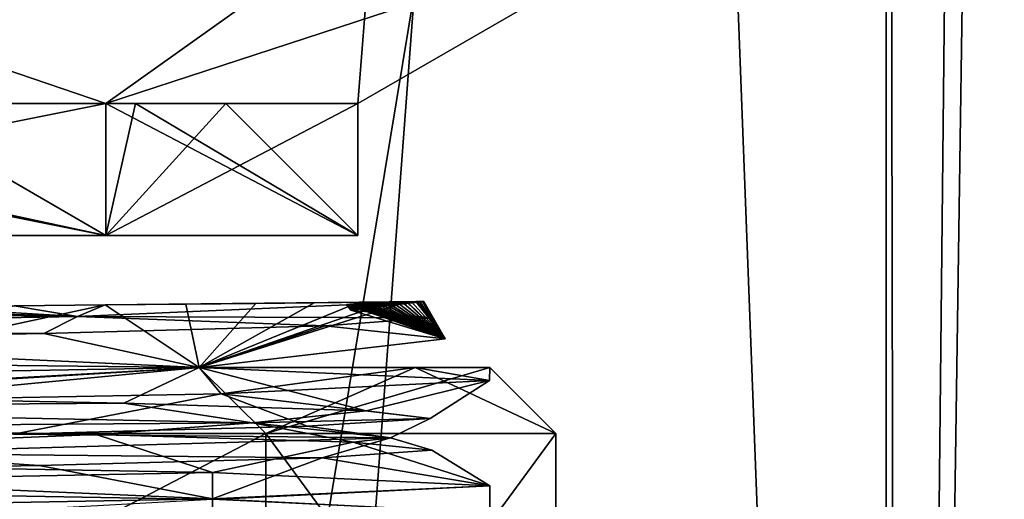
# Model space of a CAD drawing. Header units: millimetres. Extents: x -284 to 78, y 0 to 199.
# Tile 85 of 122: x -42.56 to -35.1, y 35.55 to 39.19. Entities that reach past the tile are written whole.
import ezdxf

# ---------------------------------------------------------------- set-up
doc = ezdxf.new("R2010")
doc.units = ezdxf.units.MM
doc.header["$LTSCALE"] = 65.185185
for name, color, linetype in [('680', 7, 'CONTINUOUS'), ('683', 7, 'CONTINUOUS'), ('685', 7, 'CONTINUOUS'), ('687', 7, 'CONTINUOUS'), ('705', 7, 'CONTINUOUS'), ('706', 7, 'CONTINUOUS'), ('707', 7, 'CONTINUOUS'), ('709', 7, 'CONTINUOUS'), ('710', 7, 'CONTINUOUS'), ('711', 7, 'CONTINUOUS'), ('714', 7, 'CONTINUOUS'), ('727', 7, 'CONTINUOUS'), ('728', 7, 'CONTINUOUS'), ('807', 7, 'CONTINUOUS'), ('808', 7, 'CONTINUOUS'), ('809', 7, 'CONTINUOUS'), ('850', 7, 'CONTINUOUS'), ('852', 7, 'CONTINUOUS'), ('853', 7, 'CONTINUOUS')]:
    doc.layers.add(name, color=color, linetype=linetype)

msp = doc.modelspace()

# ---------------------------------------------------------------- linework, layer by layer
at = {"layer": '680', "linetype": 'CONTINUOUS'}
for points in [[(-41.9982, 7.05, -12.5691), (-51.6243, 7.05, -14.8112), (-45.3956, 61.05, -14.1707), (-41.9982, 7.05, -12.5691)], [(-37.9456, 61.05, -8.758), (-41.9982, 7.05, -12.5691), (-45.3956, 61.05, -14.1707), (-37.9456, 61.05, -8.758)], [(-35.893, 7.05, -4.7962), (-41.9982, 7.05, -12.5691), (-37.9456, 61.05, -8.758), (-35.893, 7.05, -4.7962)], [(-35.1, 61.05), (-35.893, 7.05, -4.7962), (-37.9456, 61.05, -8.758), (-35.1, 61.05)], [(-35.9954, 7.05, 5.0872), (-35.893, 7.05, -4.7962), (-35.9954, 61.05, 5.0872), (-35.9954, 7.05, 5.0872)], [(-35.9954, 61.05, 5.0872), (-35.893, 7.05, -4.7962), (-35.3255, 61.05, 2.5827), (-35.9954, 61.05, 5.0872)], [(-35.3255, 61.05, 2.5827), (-35.893, 7.05, -4.7962), (-35.1, 61.05), (-35.3255, 61.05, 2.5827)]]:
    msp.add_3dface(points, dxfattribs=at)
at = {"layer": '683', "linetype": 'CONTINUOUS'}
for points in [[(-44.9128, 7.05, 14.0046), (-35.9954, 7.05, 5.0872), (-35.9954, 61.05, 5.0872), (-44.9128, 7.05, 14.0046)], [(-44.9128, 7.05, 14.0046), (-35.9954, 61.05, 5.0872), (-44.9128, 61.05, 14.0046), (-44.9128, 7.05, 14.0046)]]:
    msp.add_3dface(points, dxfattribs=at)
at = {"layer": '685', "linetype": 'CONTINUOUS'}
for points in [[(-40.6963, 33.05, 6.7595), (-46.4465, 33.05, 10.9372), (-40.6963, 36.05, 6.7596), (-40.6963, 33.05, 6.7595)], [(-40.6963, 36.05, 6.7596), (-46.4465, 33.05, 10.9372), (-46.4464, 36.05, 10.9372), (-40.6963, 36.05, 6.7596)], [(-38.5, 33.05), (-40.6963, 33.05, 6.7595), (-38.5, 36.05), (-38.5, 33.05)], [(-38.5, 36.05), (-40.6963, 33.05, 6.7595), (-40.6963, 36.05, 6.7596), (-38.5, 36.05)]]:
    msp.add_3dface(points, dxfattribs=at)
at = {"layer": '687', "linetype": 'CONTINUOUS'}
for points in [[(-46.4465, 33.05, -10.9372), (-40.6963, 33.05, -6.7595), (-46.4464, 36.05, -10.9372), (-46.4465, 33.05, -10.9372)], [(-46.4464, 36.05, -10.9372), (-40.6963, 33.05, -6.7595), (-40.6963, 36.05, -6.7596), (-46.4464, 36.05, -10.9372)], [(-38.5, 33.05), (-38.5, 36.05), (-40.6963, 36.05, -6.7596), (-38.5, 33.05)], [(-40.6963, 33.05, -6.7595), (-38.5, 33.05), (-40.6963, 36.05, -6.7596), (-40.6963, 33.05, -6.7595)]]:
    msp.add_3dface(points, dxfattribs=at)
at = {"layer": '705', "linetype": 'CONTINUOUS'}
for points in [[(-46.1373, 39.9934, 11.8882), (-39.8873, 39.9934, 7.3474), (-46.9098, 38.55, 9.5105), (-46.1373, 39.9934, 11.8882)], [(-46.9098, 38.55, 9.5105), (-39.8873, 39.9934, 7.3474), (-41.9099, 38.55, 5.8779), (-46.9098, 38.55, 9.5105)], [(-39.8873, 39.9934, 7.3474), (-37.5, 39.9934), (-41.9099, 38.55, 5.8779), (-39.8873, 39.9934, 7.3474)], [(-41.9099, 38.55, 5.8779), (-37.5, 39.9934), (-40, 38.55), (-41.9099, 38.55, 5.8779)]]:
    msp.add_3dface(points, dxfattribs=at)
at = {"layer": '706', "linetype": 'CONTINUOUS'}
for points in [[(-46.9098, 38.55, 9.5105), (-41.9099, 38.55, 5.8779), (-46.9098, 37.55, 9.5106), (-46.9098, 38.55, 9.5105)], [(-46.9098, 37.55, 9.5106), (-41.9099, 38.55, 5.8779), (-41.9098, 37.55, 5.8779), (-46.9098, 37.55, 9.5106)], [(-41.9099, 38.55, 5.8779), (-40, 38.55), (-41.9098, 37.55, 5.8779), (-41.9099, 38.55, 5.8779)], [(-41.9098, 37.55, 5.8779), (-40, 38.55), (-40, 37.55), (-41.9098, 37.55, 5.8779)]]:
    msp.add_3dface(points, dxfattribs=at)
at = {"layer": '707', "linetype": 'CONTINUOUS'}
for points in [[(-41.202, 36.55, 6.6026), (-46.4464, 36.05, 10.9372), (-41.9152, 37.0229, 6.7422), (-41.202, 36.55, 6.6026)], [(-41.9152, 37.0229, 6.7422), (-46.4464, 36.05, 10.9372), (-42.6041, 37.0161, 7.5008), (-41.9152, 37.0229, 6.7422)], [(-41.3031, 37.029, 5.9208), (-41.202, 36.55, 6.6026), (-41.9152, 37.0229, 6.7422), (-41.3031, 37.029, 5.9208)], [(-40.7735, 37.0345, 5.0447), (-41.202, 36.55, 6.6026), (-41.3031, 37.029, 5.9208), (-40.7735, 37.0345, 5.0447)], [(-39.3387, 36.7661, 1.6212), (-41.202, 36.55, 6.6026), (-39.6254, 37.048, 1.6307), (-39.3387, 36.7661, 1.6212)], [(-39.6254, 37.048, 1.6307), (-41.202, 36.55, 6.6026), (-39.763, 37.0462, 2.3527), (-39.6254, 37.048, 1.6307)], [(-39.763, 37.0462, 2.3527), (-41.202, 36.55, 6.6026), (-39.989, 37.0433, 3.1891), (-39.763, 37.0462, 2.3527)], [(-39.989, 37.0433, 3.1891), (-41.202, 36.55, 6.6026), (-40.3302, 37.0393, 4.1195), (-39.989, 37.0433, 3.1891)], [(-40.3302, 37.0393, 4.1195), (-41.202, 36.55, 6.6026), (-40.7735, 37.0345, 5.0447), (-40.3302, 37.0393, 4.1195)], [(-40.0856, 37.0268, -3.5275), (-39.3387, 36.7661, 1.6212), (-40.0735, 37.0278, -3.4901), (-40.0856, 37.0268, -3.5275)], [(-40.054, 36.9834, -3.568), (-39.3387, 36.7661, 1.6212), (-40.0856, 37.0268, -3.5275), (-40.054, 36.9834, -3.568)], [(-40.0735, 37.0278, -3.4901), (-39.3387, 36.7661, 1.6212), (-40.0602, 37.0288, -3.4489), (-40.0735, 37.0278, -3.4901)], [(-40.0602, 37.0288, -3.4489), (-39.3387, 36.7661, 1.6212), (-40.0456, 37.0299, -3.4033), (-40.0602, 37.0288, -3.4489)], [(-40.0456, 37.0299, -3.4033), (-39.3387, 36.7661, 1.6212), (-40.0297, 37.0309, -3.3531), (-40.0456, 37.0299, -3.4033)], [(-40.0297, 37.0309, -3.3531), (-39.3387, 36.7661, 1.6212), (-40.0123, 37.032, -3.2975), (-40.0297, 37.0309, -3.3531)], [(-40.0123, 37.032, -3.2975), (-39.3387, 36.7661, 1.6212), (-39.9934, 37.0332, -3.2361), (-40.0123, 37.032, -3.2975)], [(-39.9934, 37.0332, -3.2361), (-39.3387, 36.7661, 1.6212), (-39.9729, 37.0343, -3.168), (-39.9934, 37.0332, -3.2361)], [(-39.9729, 37.0343, -3.168), (-39.3387, 36.7661, 1.6212), (-39.9506, 37.0355, -3.0926), (-39.9729, 37.0343, -3.168)], [(-39.9506, 37.0355, -3.0926), (-39.3387, 36.7661, 1.6212), (-39.9264, 37.0366, -3.009), (-39.9506, 37.0355, -3.0926)], [(-39.9264, 37.0366, -3.009), (-39.3387, 36.7661, 1.6212), (-39.9004, 37.0378, -2.9162), (-39.9264, 37.0366, -3.009)], [(-39.9004, 37.0378, -2.9162), (-39.3387, 36.7661, 1.6212), (-39.8724, 37.039, -2.813), (-39.9004, 37.0378, -2.9162)], [(-39.8724, 37.039, -2.813), (-39.3387, 36.7661, 1.6212), (-39.8425, 37.0402, -2.6983), (-39.8724, 37.039, -2.813)], [(-39.8425, 37.0402, -2.6983), (-39.3387, 36.7661, 1.6212), (-39.8106, 37.0414, -2.5705), (-39.8425, 37.0402, -2.6983)], [(-39.8106, 37.0414, -2.5705), (-39.3387, 36.7661, 1.6212), (-39.7769, 37.0426, -2.4279), (-39.8106, 37.0414, -2.5705)], [(-39.7769, 37.0426, -2.4279), (-39.3387, 36.7661, 1.6212), (-39.7416, 37.0438, -2.2685), (-39.7769, 37.0426, -2.4279)], [(-39.7416, 37.0438, -2.2685), (-39.3387, 36.7661, 1.6212), (-39.7049, 37.0449, -2.0901), (-39.7416, 37.0438, -2.2685)], [(-39.7049, 37.0449, -2.0901), (-39.3387, 36.7661, 1.6212), (-39.6674, 37.046, -1.8901), (-39.7049, 37.0449, -2.0901)], [(-39.6674, 37.046, -1.8901), (-39.3387, 36.7661, 1.6212), (-39.6299, 37.047, -1.6653), (-39.6674, 37.046, -1.8901)], [(-39.6299, 37.047, -1.6653), (-39.3387, 36.7661, 1.6212), (-39.5933, 37.0479, -1.412), (-39.6299, 37.047, -1.6653)], [(-39.5474, 37.0492, 1.0046), (-39.3387, 36.7661, 1.6212), (-39.6254, 37.048, 1.6307), (-39.5474, 37.0492, 1.0046)], [(-39.5933, 37.0479, -1.412), (-39.3387, 36.7661, 1.6212), (-39.5593, 37.0487, -1.1261), (-39.5933, 37.0479, -1.412)], [(-39.5593, 37.0487, -1.1261), (-39.3387, 36.7661, 1.6212), (-39.5301, 37.0494, -0.8024), (-39.5593, 37.0487, -1.1261)], [(-39.5099, 37.0498, 0.4604), (-39.3387, 36.7661, 1.6212), (-39.5474, 37.0492, 1.0046), (-39.5099, 37.0498, 0.4604)], [(-39.5301, 37.0494, -0.8024), (-39.3387, 36.7661, 1.6212), (-39.5088, 37.0498, -0.4347), (-39.5301, 37.0494, -0.8024)], [(-39.5, 37.05, -0.0006), (-39.3387, 36.7661, 1.6212), (-39.5099, 37.0498, 0.4604), (-39.5, 37.05, -0.0006)], [(-39.5088, 37.0498, -0.4347), (-39.3387, 36.7661, 1.6212), (-39.5, 37.05, -0.0157), (-39.5088, 37.0498, -0.4347)], [(-39.5, 37.05, -0.0157), (-39.3387, 36.7661, 1.6212), (-39.5, 37.05, -0.0006), (-39.5, 37.05, -0.0157)], [(-40.6963, 36.05, 6.7596), (-46.4464, 36.05, 10.9372), (-41.202, 36.55, 6.6026), (-40.6963, 36.05, 6.7596)], [(-40.6963, 36.05, 6.7596), (-41.202, 36.55, 6.6026), (-39.565, 36.55, 3.4801), (-40.6963, 36.05, 6.7596)], [(-38.5, 36.05), (-40.6963, 36.05, 6.7596), (-39, 36.55), (-38.5, 36.05)], [(-39, 36.55), (-40.6963, 36.05, 6.7596), (-39.565, 36.55, 3.4801), (-39, 36.55)]]:
    msp.add_3dface(points, dxfattribs=at)
at = {"layer": '709', "linetype": 'CONTINUOUS'}
for points in [[(-41.9099, 38.55, -5.8779), (-46.1373, 39.9934, -11.8882), (-46.9098, 38.55, -9.5105), (-41.9099, 38.55, -5.8779)], [(-39.8873, 39.9934, -7.3474), (-46.1373, 39.9934, -11.8882), (-41.9099, 38.55, -5.8779), (-39.8873, 39.9934, -7.3474)], [(-40, 38.55), (-39.8873, 39.9934, -7.3474), (-41.9099, 38.55, -5.8779), (-40, 38.55)], [(-40, 38.55), (-37.5, 39.9934), (-39.8873, 39.9934, -7.3474), (-40, 38.55)]]:
    msp.add_3dface(points, dxfattribs=at)
at = {"layer": '710', "linetype": 'CONTINUOUS'}
for points in [[(-41.9099, 38.55, -5.8779), (-46.9098, 38.55, -9.5105), (-41.9098, 37.55, -5.8779), (-41.9099, 38.55, -5.8779)], [(-41.9098, 37.55, -5.8779), (-46.9098, 38.55, -9.5105), (-46.9098, 37.55, -9.5106), (-41.9098, 37.55, -5.8779)], [(-40, 37.55), (-40, 38.55), (-41.9099, 38.55, -5.8779), (-40, 37.55)], [(-40, 37.55), (-41.9099, 38.55, -5.8779), (-41.9098, 37.55, -5.8779), (-40, 37.55)]]:
    msp.add_3dface(points, dxfattribs=at)
at = {"layer": '711', "linetype": 'CONTINUOUS'}
for points in [[(-46.7226, 36.6105, -10.437), (-46.4464, 36.05, -10.9372), (-41.202, 36.55, -6.6026), (-46.7226, 36.6105, -10.437)], [(-46.4464, 36.05, -10.9372), (-40.6963, 36.05, -6.7596), (-41.202, 36.55, -6.6026), (-46.4464, 36.05, -10.9372)], [(-41.202, 36.55, -6.6026), (-40.6963, 36.05, -6.7596), (-39.565, 36.55, -3.4801), (-41.202, 36.55, -6.6026)], [(-40.6963, 36.05, -6.7596), (-38.5, 36.05), (-39.565, 36.55, -3.4801), (-40.6963, 36.05, -6.7596)], [(-38.5, 36.05), (-39, 36.55), (-39.565, 36.55, -3.4801), (-38.5, 36.05)]]:
    msp.add_3dface(points, dxfattribs=at)
at = {"layer": '714', "linetype": 'CONTINUOUS'}
for points in [[(-43.636, 38.55, 6.364), (-41.6851, 38.55, 3.4442), (-43.636, 38.55, -6.364), (-43.636, 38.55, 6.364)], [(-43.636, 38.55, -6.364), (-41.6851, 38.55, 3.4442), (-41.6851, 38.55, -3.4442), (-43.636, 38.55, -6.364)], [(-41.6851, 38.55, 3.4442), (-41, 38.55), (-41.6851, 38.55, -3.4442), (-41.6851, 38.55, 3.4442)]]:
    msp.add_3dface(points, dxfattribs=at)
at = {"layer": '727', "linetype": 'CONTINUOUS'}
for points in [[(-41.9098, 37.55, -5.8779), (-46.9098, 37.55, -9.5106), (-43.636, 38.55, -6.364), (-41.9098, 37.55, -5.8779)], [(-41.9098, 37.55, -5.8779), (-43.636, 38.55, -6.364), (-41.6851, 38.55, -3.4442), (-41.9098, 37.55, -5.8779)], [(-40, 37.55), (-41.9098, 37.55, -5.8779), (-41, 38.55), (-40, 37.55)], [(-41, 38.55), (-41.9098, 37.55, -5.8779), (-41.6851, 38.55, -3.4442), (-41, 38.55)]]:
    msp.add_3dface(points, dxfattribs=at)
at = {"layer": '728', "linetype": 'CONTINUOUS'}
for points in [[(-46.9098, 37.55, 9.5106), (-41.9098, 37.55, 5.8779), (-46.5558, 38.55, 8.3149), (-46.9098, 37.55, 9.5106)], [(-41.9098, 37.55, 5.8779), (-43.636, 38.55, 6.364), (-46.5558, 38.55, 8.3149), (-41.9098, 37.55, 5.8779)], [(-41.9098, 37.55, 5.8779), (-41.6851, 38.55, 3.4442), (-43.636, 38.55, 6.364), (-41.9098, 37.55, 5.8779)], [(-41.9098, 37.55, 5.8779), (-40, 37.55), (-41.6851, 38.55, 3.4442), (-41.9098, 37.55, 5.8779)], [(-40, 37.55), (-41, 38.55), (-41.6851, 38.55, 3.4442), (-40, 37.55)]]:
    msp.add_3dface(points, dxfattribs=at)
at = {"layer": '807', "linetype": 'CONTINUOUS'}
for points in [[(-39.3387, 36.7661, 1.6212), (-40.054, 36.9834, -3.568), (-39.4368, 36.9245, 0.2689), (-39.3387, 36.7661, 1.6212)], [(-42.3792, 36.8068, 7.3196), (-41.202, 36.55, 6.6026), (-40.2485, 36.8656, 4.0695), (-42.3792, 36.8068, 7.3196)], [(-41.202, 36.55, 6.6026), (-39.3387, 36.7661, 1.6212), (-40.2485, 36.8656, 4.0695), (-41.202, 36.55, 6.6026)], [(-40.2485, 36.8656, 4.0695), (-39.3387, 36.7661, 1.6212), (-39.4368, 36.9245, 0.2689), (-40.2485, 36.8656, 4.0695)], [(-45.5408, 36.7479, 9.5796), (-41.202, 36.55, 6.6026), (-42.3792, 36.8068, 7.3196), (-45.5408, 36.7479, 9.5796)], [(-46.7225, 36.4506, 10.5004), (-41.202, 36.55, 6.6026), (-45.5408, 36.7479, 9.5796), (-46.7225, 36.4506, 10.5004)], [(-41.982, 36.0414, -6.8822), (-46.6008, 35.8525, -10.4616), (-45.0123, 36.1003, -9.3154), (-41.982, 36.0414, -6.8822)], [(-41.1008, 35.7525, -6.4656), (-46.6008, 35.8525, -10.4616), (-41.982, 36.0414, -6.8822), (-41.1008, 35.7525, -6.4656)], [(-40.0362, 35.9826, -3.5181), (-41.1008, 35.7525, -6.4656), (-41.982, 36.0414, -6.8822), (-40.0362, 35.9826, -3.5181)], [(-39, 35.6525), (-41.1008, 35.7525, -6.4656), (-40.0362, 35.9826, -3.5181), (-39, 35.6525)], [(-39.4383, 35.9237, 0.3219), (-39, 35.6525), (-40.0362, 35.9826, -3.5181), (-39.4383, 35.9237, 0.3219)], [(-40.269, 35.8648, 4.1184), (-39, 35.6525), (-39.4383, 35.9237, 0.3219), (-40.269, 35.8648, 4.1184)], [(-42.416, 35.806, 7.3578), (-41.1008, 35.5525, 6.4656), (-40.269, 35.8648, 4.1184), (-42.416, 35.806, 7.3578)], [(-41.1008, 35.5525, 6.4656), (-39, 35.6525), (-40.269, 35.8648, 4.1184), (-41.1008, 35.5525, 6.4656)], [(-46.6007, 35.4525, 10.4616), (-41.1008, 35.5525, 6.4656), (-45.5889, 35.7471, 9.6019), (-46.6007, 35.4525, 10.4616)], [(-45.5889, 35.7471, 9.6019), (-41.1008, 35.5525, 6.4656), (-42.416, 35.806, 7.3578), (-45.5889, 35.7471, 9.6019)]]:
    msp.add_3dface(points, dxfattribs=at)
at = {"layer": '808', "linetype": 'CONTINUOUS'}
for points in [[(-46.7226, 36.6105, -10.437), (-41.202, 36.55, -6.6026), (-44.7136, 36.3381, -9.1492), (-46.7226, 36.6105, -10.437)], [(-44.7136, 36.3381, -9.1492), (-41.202, 36.55, -6.6026), (-41.7721, 36.2794, -6.6299), (-44.7136, 36.3381, -9.1492)], [(-41.7721, 36.2794, -6.6299), (-41.202, 36.55, -6.6026), (-39.936, 36.2207, -3.22), (-41.7721, 36.2794, -6.6299)], [(-39.936, 36.2207, -3.22), (-41.202, 36.55, -6.6026), (-39.0009, 36.4496, -0.1419), (-39.936, 36.2207, -3.22)], [(-41.0345, 36.3492, 6.3734), (-39.4517, 36.1621, 0.6224), (-39.0009, 36.4496, -0.1419), (-41.0345, 36.3492, 6.3734)], [(-39.4517, 36.1621, 0.6224), (-39.936, 36.2207, -3.22), (-39.0009, 36.4496, -0.1419), (-39.4517, 36.1621, 0.6224)], [(-46.5199, 36.2488, 10.435), (-42.609, 36.0447, 7.5516), (-41.0345, 36.3492, 6.3734), (-46.5199, 36.2488, 10.435)], [(-42.609, 36.0447, 7.5516), (-40.3845, 36.1034, 4.3813), (-41.0345, 36.3492, 6.3734), (-42.609, 36.0447, 7.5516)], [(-40.3845, 36.1034, 4.3813), (-39.4517, 36.1621, 0.6224), (-41.0345, 36.3492, 6.3734), (-40.3845, 36.1034, 4.3813)], [(-41.1008, 35.5475, -6.4656), (-44.8697, 35.3408, -9.2377), (-46.6007, 35.6475, -10.4616), (-41.1008, 35.5475, -6.4656)]]:
    msp.add_3dface(points, dxfattribs=at)
at = {"layer": '809', "linetype": 'CONTINUOUS'}
for points in [[(-42.6041, 37.0161, 7.5008), (-43.3634, 37.0089, 8.1897), (-42.1241, 36.935, 6.9441), (-42.6041, 37.0161, 7.5008)], [(-41.9152, 37.0229, 6.7422), (-42.6041, 37.0161, 7.5008), (-42.1241, 36.935, 6.9441), (-41.9152, 37.0229, 6.7422)], [(-39.5, 37.05, -0.0006), (-41.9152, 37.0229, 6.7422), (-42.1241, 36.935, 6.9441), (-39.5, 37.05, -0.0006)], [(-39.4368, 36.9245, 0.2689), (-39.5, 37.05, -0.0006), (-42.1241, 36.935, 6.9441), (-39.4368, 36.9245, 0.2689)], [(-39.5, 37.05, -0.0006), (-41.3031, 37.029, 5.9208), (-41.9152, 37.0229, 6.7422), (-39.5, 37.05, -0.0006)], [(-39.5, 37.05, -0.0006), (-40.7735, 37.0345, 5.0447), (-41.3031, 37.029, 5.9208), (-39.5, 37.05, -0.0006)], [(-39.5, 37.05, -0.0006), (-40.3302, 37.0393, 4.1195), (-40.7735, 37.0345, 5.0447), (-39.5, 37.05, -0.0006)], [(-39.5, 37.05, -0.0006), (-39.989, 37.0433, 3.1891), (-40.3302, 37.0393, 4.1195), (-39.5, 37.05, -0.0006)], [(-40.054, 36.9834, -3.568), (-40.0856, 37.0268, -3.5275), (-40.0735, 37.0278, -3.4901), (-40.054, 36.9834, -3.568)], [(-40.054, 36.9834, -3.568), (-40.0735, 37.0278, -3.4901), (-40.0602, 37.0288, -3.4489), (-40.054, 36.9834, -3.568)], [(-40.054, 36.9834, -3.568), (-40.0602, 37.0288, -3.4489), (-40.0456, 37.0299, -3.4033), (-40.054, 36.9834, -3.568)], [(-40.054, 36.9834, -3.568), (-39.5088, 37.0498, -0.4347), (-39.5, 37.05, -0.0157), (-40.054, 36.9834, -3.568)], [(-40.054, 36.9834, -3.568), (-39.5, 37.05, -0.0157), (-39.5, 37.05, -0.0006), (-40.054, 36.9834, -3.568)], [(-40.054, 36.9834, -3.568), (-39.5, 37.05, -0.0006), (-39.4368, 36.9245, 0.2689), (-40.054, 36.9834, -3.568)], [(-40.054, 36.9834, -3.568), (-39.5301, 37.0494, -0.8024), (-39.5088, 37.0498, -0.4347), (-40.054, 36.9834, -3.568)], [(-40.054, 36.9834, -3.568), (-39.5593, 37.0487, -1.1261), (-39.5301, 37.0494, -0.8024), (-40.054, 36.9834, -3.568)], [(-40.054, 36.9834, -3.568), (-39.5933, 37.0479, -1.412), (-39.5593, 37.0487, -1.1261), (-40.054, 36.9834, -3.568)], [(-40.054, 36.9834, -3.568), (-39.6299, 37.047, -1.6653), (-39.5933, 37.0479, -1.412), (-40.054, 36.9834, -3.568)], [(-40.054, 36.9834, -3.568), (-39.6674, 37.046, -1.8901), (-39.6299, 37.047, -1.6653), (-40.054, 36.9834, -3.568)], [(-40.054, 36.9834, -3.568), (-39.7049, 37.0449, -2.0901), (-39.6674, 37.046, -1.8901), (-40.054, 36.9834, -3.568)], [(-40.054, 36.9834, -3.568), (-39.7416, 37.0438, -2.2685), (-39.7049, 37.0449, -2.0901), (-40.054, 36.9834, -3.568)], [(-40.054, 36.9834, -3.568), (-39.7769, 37.0426, -2.4279), (-39.7416, 37.0438, -2.2685), (-40.054, 36.9834, -3.568)], [(-40.054, 36.9834, -3.568), (-39.8106, 37.0414, -2.5705), (-39.7769, 37.0426, -2.4279), (-40.054, 36.9834, -3.568)], [(-40.054, 36.9834, -3.568), (-39.8425, 37.0402, -2.6983), (-39.8106, 37.0414, -2.5705), (-40.054, 36.9834, -3.568)], [(-40.054, 36.9834, -3.568), (-39.8724, 37.039, -2.813), (-39.8425, 37.0402, -2.6983), (-40.054, 36.9834, -3.568)], [(-40.054, 36.9834, -3.568), (-39.9004, 37.0378, -2.9162), (-39.8724, 37.039, -2.813), (-40.054, 36.9834, -3.568)], [(-40.054, 36.9834, -3.568), (-39.9264, 37.0366, -3.009), (-39.9004, 37.0378, -2.9162), (-40.054, 36.9834, -3.568)], [(-40.054, 36.9834, -3.568), (-39.9506, 37.0355, -3.0926), (-39.9264, 37.0366, -3.009), (-40.054, 36.9834, -3.568)], [(-40.054, 36.9834, -3.568), (-39.9729, 37.0343, -3.168), (-39.9506, 37.0355, -3.0926), (-40.054, 36.9834, -3.568)], [(-40.054, 36.9834, -3.568), (-39.9934, 37.0332, -3.2361), (-39.9729, 37.0343, -3.168), (-40.054, 36.9834, -3.568)], [(-40.054, 36.9834, -3.568), (-40.0123, 37.032, -3.2975), (-39.9934, 37.0332, -3.2361), (-40.054, 36.9834, -3.568)], [(-40.054, 36.9834, -3.568), (-40.0297, 37.0309, -3.3531), (-40.0123, 37.032, -3.2975), (-40.054, 36.9834, -3.568)], [(-40.054, 36.9834, -3.568), (-40.0456, 37.0299, -3.4033), (-40.0297, 37.0309, -3.3531), (-40.054, 36.9834, -3.568)], [(-39.5, 37.05, -0.0006), (-39.763, 37.0462, 2.3527), (-39.989, 37.0433, 3.1891), (-39.5, 37.05, -0.0006)], [(-39.5, 37.05, -0.0006), (-39.6254, 37.048, 1.6307), (-39.763, 37.0462, 2.3527), (-39.5, 37.05, -0.0006)], [(-39.5, 37.05, -0.0006), (-39.5474, 37.0492, 1.0046), (-39.6254, 37.048, 1.6307), (-39.5, 37.05, -0.0006)], [(-39.5, 37.05, -0.0006), (-39.5099, 37.0498, 0.4604), (-39.5474, 37.0492, 1.0046), (-39.5, 37.05, -0.0006)], [(-45.9918, 36.9834, 9.7769), (-48.6844, 36.82, 10.4173), (-42.1241, 36.935, 6.9441), (-45.9918, 36.9834, 9.7769)], [(-45.065, 36.9925, 9.3331), (-45.9918, 36.9834, 9.7769), (-42.1241, 36.935, 6.9441), (-45.065, 36.9925, 9.3331)], [(-44.1862, 37.001, 8.8023), (-45.065, 36.9925, 9.3331), (-42.1241, 36.935, 6.9441), (-44.1862, 37.001, 8.8023)], [(-43.3634, 37.0089, 8.1897), (-44.1862, 37.001, 8.8023), (-42.1241, 36.935, 6.9441), (-43.3634, 37.0089, 8.1897)], [(-48.6844, 36.82, 10.4173), (-42.3792, 36.8068, 7.3196), (-42.1241, 36.935, 6.9441), (-48.6844, 36.82, 10.4173)], [(-42.3792, 36.8068, 7.3196), (-40.2485, 36.8656, 4.0695), (-42.1241, 36.935, 6.9441), (-42.3792, 36.8068, 7.3196)], [(-40.2485, 36.8656, 4.0695), (-39.4368, 36.9245, 0.2689), (-42.1241, 36.935, 6.9441), (-40.2485, 36.8656, 4.0695)], [(-45.5408, 36.7479, 9.5796), (-42.3792, 36.8068, 7.3196), (-48.6844, 36.82, 10.4173), (-45.5408, 36.7479, 9.5796)], [(-44.7136, 36.3381, -9.1492), (-41.7721, 36.2794, -6.6299), (-46.443, 36.245, -9.8792), (-44.7136, 36.3381, -9.1492)], [(-41.7721, 36.2794, -6.6299), (-40.7987, 36.13, -5.0582), (-46.443, 36.245, -9.8792), (-41.7721, 36.2794, -6.6299)], [(-41.7721, 36.2794, -6.6299), (-39.936, 36.2207, -3.22), (-40.7987, 36.13, -5.0582), (-41.7721, 36.2794, -6.6299)], [(-40.7987, 36.13, -5.0582), (-45.0123, 36.1003, -9.3154), (-46.443, 36.245, -9.8792), (-40.7987, 36.13, -5.0582)], [(-39.936, 36.2207, -3.22), (-39.4517, 36.1621, 0.6224), (-40.7987, 36.13, -5.0582), (-39.936, 36.2207, -3.22)], [(-41.982, 36.0414, -6.8822), (-45.0123, 36.1003, -9.3154), (-40.7987, 36.13, -5.0582), (-41.982, 36.0414, -6.8822)], [(-40.0362, 35.9826, -3.5181), (-41.982, 36.0414, -6.8822), (-40.7987, 36.13, -5.0582), (-40.0362, 35.9826, -3.5181)], [(-39.4517, 36.1621, 0.6224), (-39.7529, 36.015, 2.2907), (-40.7987, 36.13, -5.0582), (-39.4517, 36.1621, 0.6224)], [(-39.7529, 36.015, 2.2907), (-40.0362, 35.9826, -3.5181), (-40.7987, 36.13, -5.0582), (-39.7529, 36.015, 2.2907)], [(-39.4517, 36.1621, 0.6224), (-40.3845, 36.1034, 4.3813), (-39.7529, 36.015, 2.2907), (-39.4517, 36.1621, 0.6224)], [(-42.609, 36.0447, 7.5516), (-43.8284, 35.9, 8.4948), (-39.7529, 36.015, 2.2907), (-42.609, 36.0447, 7.5516)], [(-40.3845, 36.1034, 4.3813), (-42.609, 36.0447, 7.5516), (-39.7529, 36.015, 2.2907), (-40.3845, 36.1034, 4.3813)], [(-43.8284, 35.9, 8.4948), (-40.269, 35.8648, 4.1184), (-39.7529, 36.015, 2.2907), (-43.8284, 35.9, 8.4948)], [(-40.269, 35.8648, 4.1184), (-39.4383, 35.9237, 0.3219), (-39.7529, 36.015, 2.2907), (-40.269, 35.8648, 4.1184)], [(-39.4383, 35.9237, 0.3219), (-40.0362, 35.9826, -3.5181), (-39.7529, 36.015, 2.2907), (-39.4383, 35.9237, 0.3219)], [(-45.5889, 35.7471, 9.6019), (-42.416, 35.806, 7.3578), (-43.8284, 35.9, 8.4948), (-45.5889, 35.7471, 9.6019)], [(-42.416, 35.806, 7.3578), (-40.269, 35.8648, 4.1184), (-43.8284, 35.9, 8.4948), (-42.416, 35.806, 7.3578)]]:
    msp.add_3dface(points, dxfattribs=at)
at = {"layer": '850', "linetype": 'CONTINUOUS'}
for points in [[(-46.6008, 35.8525, -10.4616), (-41.1008, 35.7525, -6.4656), (-46.6007, 35.6475, -10.4616), (-46.6008, 35.8525, -10.4616)], [(-41.1008, 35.7525, -6.4656), (-41.1008, 35.5475, -6.4656), (-46.6007, 35.6475, -10.4616), (-41.1008, 35.7525, -6.4656)], [(-41.1008, 35.7525, -6.4656), (-39, 35.6525), (-41.1008, 35.5475, -6.4656), (-41.1008, 35.7525, -6.4656)], [(-39, 35.6525), (-39, 35.4475), (-41.1008, 35.5475, -6.4656), (-39, 35.6525)]]:
    msp.add_3dface(points, dxfattribs=at)
at = {"layer": '852', "linetype": 'CONTINUOUS'}
for points in [[(-39, 35.6525), (-41.1008, 35.5525, 6.4656), (-39, 35.4475), (-39, 35.6525)], [(-41.1008, 35.5525, 6.4656), (-46.6007, 35.4525, 10.4616), (-41.1008, 35.3475, 6.4656), (-41.1008, 35.5525, 6.4656)], [(-41.1008, 35.5525, 6.4656), (-41.1008, 35.3475, 6.4656), (-39, 35.4475), (-41.1008, 35.5525, 6.4656)]]:
    msp.add_3dface(points, dxfattribs=at)
at = {"layer": '853', "linetype": 'CONTINUOUS'}
for points in [[(-41.202, 36.55, 6.6026), (-46.7225, 36.4506, 10.5004), (-46.5199, 36.2488, 10.435), (-41.202, 36.55, 6.6026)], [(-41.202, 36.55, 6.6026), (-46.5199, 36.2488, 10.435), (-41.0345, 36.3492, 6.3734), (-41.202, 36.55, 6.6026)], [(-39.565, 36.55, 3.4801), (-41.202, 36.55, 6.6026), (-41.0345, 36.3492, 6.3734), (-39.565, 36.55, 3.4801)], [(-41.202, 36.55, -6.6026), (-39.565, 36.55, -3.4801), (-39.0009, 36.4496, -0.1419), (-41.202, 36.55, -6.6026)], [(-39.565, 36.55, 3.4801), (-41.0345, 36.3492, 6.3734), (-39.0009, 36.4496, -0.1419), (-39.565, 36.55, 3.4801)], [(-39, 36.55), (-39.565, 36.55, 3.4801), (-39.0009, 36.4496, -0.1419), (-39, 36.55)], [(-39.565, 36.55, -3.4801), (-39, 36.55), (-39.0009, 36.4496, -0.1419), (-39.565, 36.55, -3.4801)]]:
    msp.add_3dface(points, dxfattribs=at)

doc.saveas('drawing.dxf')
